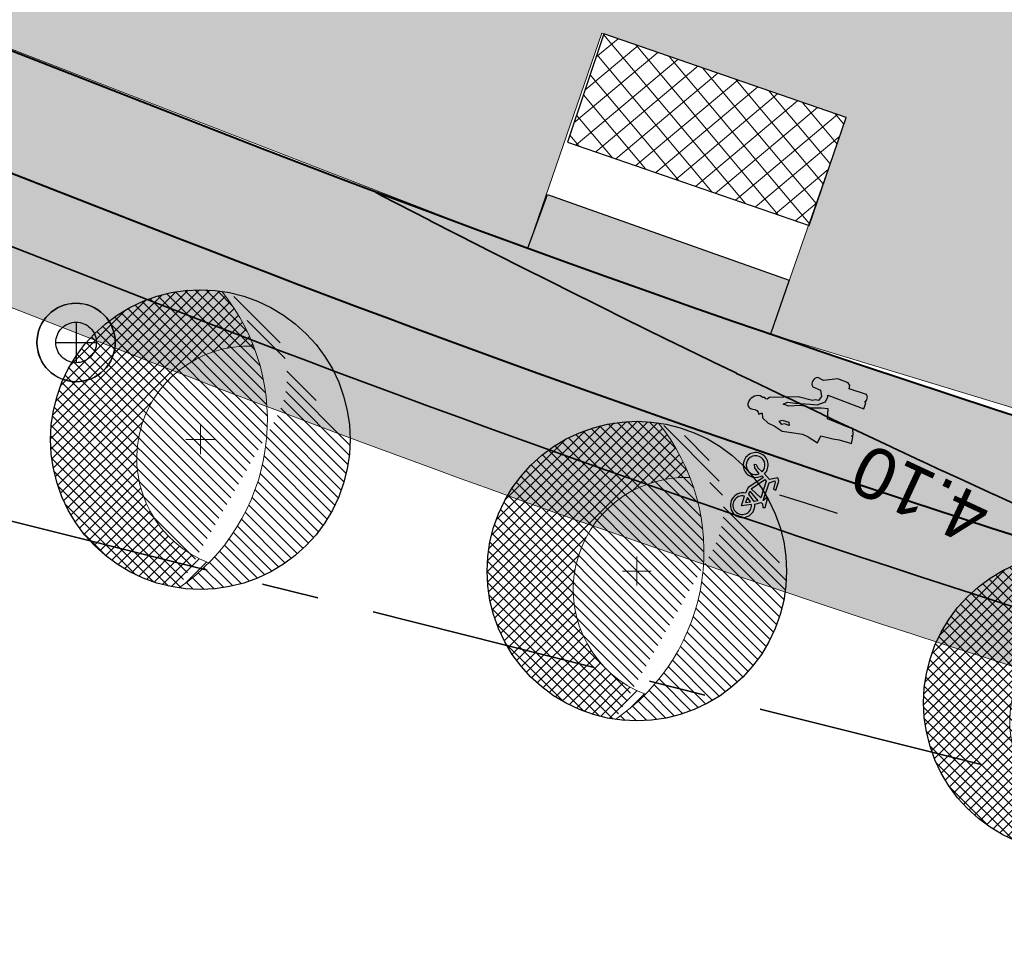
# Model space of a CAD drawing. Header units: metres. Extents: x 538891 to 1080079, y 6588829 to 13178720.
# Tile 199 of 256: x 539541 to 539558, y 6589377 to 6589394. Entities that reach past the tile are written whole.
import ezdxf

# ---------------------------------------------------------------- set-up
doc = ezdxf.new("R2010")
doc.units = ezdxf.units.M
doc.header["$LTSCALE"] = 0.4
doc.linetypes.add('KATASTRIPIIR', pattern=[17.5, 10, -2.5, 2.500000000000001, -2.500000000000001])
doc.layers.add('GEO', color=7, linetype='Continuous')
doc.layers.add('KOLDE PST', color=7, linetype='Continuous')
doc.styles.add('Swis721 Lt BT', font='swissl.ttf')

# ---------------------------------------------------------------- blocks, each defined once
blk = doc.blocks.new('#9_019061_PP_TL (2D)')
at = {"linetype": 'Continuous', "lineweight": 0, "true_color": 0xffdf7f}
h = blk.add_hatch(color=41, dxfattribs=at)
edge = h.paths.add_edge_path()
edge.add_arc((539039.4154101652, 6589463.244350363), 48.29997429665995, 66.57314219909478, 76.14185816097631, ccw=False)
edge.add_line((539058.6184198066, 6589507.562878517), (539066.0345749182, 6589504.349493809))
edge.add_arc((539086.589352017, 6589551.787756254), 51.69997684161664, 246.5731409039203, 263.6668443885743)
edge.add_line((539080.8863548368, 6589500.403289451), (539120.7231832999, 6589495.981924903))
edge.add_arc((539112.6374951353, 6589423.129258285), 73.29999581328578, 66.82796386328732, 83.66684102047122, ccw=False)
edge.add_line((539141.4805500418, 6589490.515960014), (539168.781217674, 6589478.830647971))
edge.add_arc((539204.8645496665, 6589563.132979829), 91.70000002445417, 246.827964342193, 267.830195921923)
edge.add_line((539201.3926800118, 6589471.498727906), (539210.4155722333, 6589471.156865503))
edge.add_arc((539208.5868775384, 6589422.891496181), 48.29999999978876, 71.30953512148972, 87.83019592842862, ccw=False)
edge.add_line((539224.0648710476, 6589468.644329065), (539232.0216122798, 6589465.952596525))
edge.add_arc((539222.407951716, 6589437.534687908), 29.99999999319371, 32.623453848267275, 71.30953511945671, ccw=False)
edge.add_line((539247.6749051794, 6589453.708155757), (539249.0157836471, 6589451.613372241))
edge.add_line((539249.0157836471, 6589451.613372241), (539252.5125743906, 6589453.823353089))
edge.add_line((539252.5125743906, 6589453.823353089), (539252.222101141, 6589454.28296077))
edge.add_arc((539255.6034059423, 6589456.419959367), 3.999998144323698, 78.34070675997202, 212.2930555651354, ccw=False)
edge.add_line((539256.4117717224, 6589460.337424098), (539306.7314928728, 6589449.954046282))
edge.add_arc((539266.3134001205, 6589254.080679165), 199.9999954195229, 69.38189835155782, 78.34076937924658, ccw=False)
edge.add_arc((539390.1600926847, 6589583.253643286), 151.6999385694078, 249.3818962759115, 260.1262747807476)
edge.add_line((539364.146992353, 6589433.800674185), (539400.3056453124, 6589427.507063))
edge.add_arc((539374.8755807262, 6589281.403813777), 148.2998571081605, 76.54589760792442, 80.12627433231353, ccw=False)
edge.add_line((539409.3799683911, 6589425.633820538), (539415.6764660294, 6589424.127498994))
edge.add_line((539415.6764660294, 6589424.127498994), (539461.9164176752, 6589412.655971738))
edge.add_line((539461.9164176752, 6589412.655971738), (539501.0212698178, 6589403.156877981))
edge.add_arc((539453.8114742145, 6589208.80864604), 200.0000001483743, 68.66850267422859, 76.34653551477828, ccw=False)
edge.add_line((539526.5641454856, 6589395.106925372), (539542.9704975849, 6589388.699963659))
edge.add_arc((539635.0753794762, 6589624.553585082), 253.2000000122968, 248.6685026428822, 261.8880643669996)
edge.add_arc((539543.2849724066, 6588980.562303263), 397.2999999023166, 71.92422893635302, 81.88806437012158, ccw=False)
edge.add_arc((539703.1845637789, 6589464.417768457), 112.3042545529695, 250.96499781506, 252.4606867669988)
edge.add_arc((539871.3742939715, 6589937.521631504), 614.357186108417, 250.8007736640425, 252.2964588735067)
edge.add_line((539684.5532260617, 6589352.258749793), (539685.5730097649, 6589355.293153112))
edge.add_arc((539758.7057676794, 6589594.356928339), 249.9997778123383, 250.6606811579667, 252.9904383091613, ccw=False)
edge.add_arc((539543.2849724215, 6588980.562303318), 400.4999998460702, 70.66068219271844, 78.54997938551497)
edge.add_arc((539623.1864813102, 6589375.051845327), 2.00000000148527, 166.3465355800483, 258.5499793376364, ccw=False)
edge.add_line((539621.2429989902, 6589375.523943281), (539622.1456133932, 6589379.239729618))
edge.add_line((539622.1456133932, 6589379.239729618), (539618.2586487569, 6589380.18392553))
edge.add_line((539618.2586487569, 6589380.18392553), (539617.2645513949, 6589376.091531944))
edge.add_arc((539615.3210694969, 6589376.563629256), 1.999999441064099, 259.6901167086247, 346.3465505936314, ccw=False)
edge.add_arc((539543.2849725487, 6588980.562304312), 400.499998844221, 79.69013183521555, 81.88806437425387)
edge.add_arc((539635.0753794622, 6589624.553585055), 249.9999999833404, 248.668502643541, 261.88806437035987, ccw=False)
edge.add_line((539544.134540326, 6589391.680736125), (539527.7281882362, 6589398.087697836))
edge.add_arc((539453.8114743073, 6589208.808646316), 203.1999998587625, 68.66850266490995, 76.34653552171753)
edge.add_line((539501.7766265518, 6589406.266449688), (539462.6793608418, 6589415.763700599))
edge.add_line((539462.6793608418, 6589415.763700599), (539428.9086092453, 6589424.141782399))
edge.add_arc((539429.3901842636, 6589426.08293785), 1.999999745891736, 166.0669591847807, 256.06697375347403, ccw=False)
edge.add_line((539427.4490289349, 6589426.564513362), (539427.4851470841, 6589426.710100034))
edge.add_line((539427.4851470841, 6589426.710100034), (539423.6028358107, 6589427.673250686))
edge.add_line((539423.6028358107, 6589427.673250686), (539423.5765020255, 6589427.567103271))
edge.add_arc((539421.635346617, 6589428.048678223), 1.999999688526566, 256.5458904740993, 346.0669753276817, ccw=False)
edge.add_line((539421.170013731, 6589426.103565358), (539410.1245006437, 6589428.746001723))
edge.add_arc((539374.8755813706, 6589281.403816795), 151.4998540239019, 76.54589761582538, 80.12627434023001)
edge.add_line((539400.8543728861, 6589430.659664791), (539364.6957199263, 6589436.953275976))
edge.add_arc((539390.160108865, 6589583.253702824), 148.4999999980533, 248.6969164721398, 260.12627261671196, ccw=False)
edge.add_line((539336.2098552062, 6589444.900458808), (539332.5649809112, 6589446.321761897))
edge.add_arc((539259.5728721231, 6589259.245281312), 200.8119954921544, 68.68563534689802, 74.77494262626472)
edge.add_arc((539312.8319477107, 6589454.93936929), 1.999999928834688, 166.0669644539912, 254.8231364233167, ccw=False)
edge.add_line((539310.8907921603, 6589455.420944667), (539310.9409658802, 6589455.623187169))
edge.add_line((539310.9409658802, 6589455.623187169), (539305.9872836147, 6589456.852130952))
edge.add_line((539305.9872836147, 6589456.852130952), (539305.9427732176, 6589456.672716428))
edge.add_arc((539304.0016178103, 6589457.154291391), 1.999999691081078, 258.3407607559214, 346.0669749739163, ccw=False)
edge.add_line((539303.5974366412, 6589455.195558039), (539232.7135843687, 6589469.822304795))
edge.add_arc((539252.9225889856, 6589567.758824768), 99.99982906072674, 252.9836061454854, 258.3407738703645, ccw=False)
edge.add_arc((539208.5868928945, 6589422.891557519), 51.49993684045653, 72.9836072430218, 78.65987112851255)
edge.add_arc((539219.1067407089, 6589475.347024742), 1.999999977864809, 165.7554892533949, 258.6598684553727, ccw=False)
edge.add_line((539217.1682317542, 6589475.839145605), (539217.8961277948, 6589478.706394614))
edge.add_line((539217.8961277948, 6589478.706394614), (539213.0431669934, 6589479.910350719))
edge.add_line((539213.0431669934, 6589479.910350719), (539212.0202843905, 6589475.881122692))
edge.add_arc((539210.0817755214, 6589476.373243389), 1.9999998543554, 267.8301925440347, 345.7554932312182, ccw=False)
edge.add_line((539210.0060530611, 6589474.374677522), (539201.5138357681, 6589474.696433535))
edge.add_arc((539204.8645496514, 6589563.132979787), 88.499999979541, 246.8279643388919, 267.83019593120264, ccw=False)
edge.add_line((539170.0403961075, 6589481.772495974), (539142.7397284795, 6589493.457808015))
edge.add_arc((539112.6374951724, 6589423.129258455), 76.49999564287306, 66.82796385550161, 83.66684101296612)
edge.add_line((539121.0761738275, 6589499.162396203), (539081.2393453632, 6589503.58376075))
edge.add_arc((539086.5893523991, 6589551.787757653), 48.49997827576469, 246.573140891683, 263.6668443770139, ccw=False)
edge.add_line((539067.30682455, 6589507.285712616), (539059.8906694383, 6589510.499097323))
edge.add_arc((539039.4154784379, 6589463.244549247), 51.49976466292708, 66.5731240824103, 76.14187874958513)
edge.add_line((539051.7506227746, 6589513.245248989), (539050.9841624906, 6589510.138395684))
at = {"color": 41, "linetype": 'Continuous', "lineweight": 9, "true_color": 0xffdf7f, "flags": 128}
blk.add_lwpolyline([(539526.5641454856, 6589395.106925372), (539542.9704975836, 6589388.69996366, 0.05774527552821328), (539599.3469689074, 6589373.887032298, -0.04350284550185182), (539666.5570124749, 6589358.254365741, 0.006526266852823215), (539669.340540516, 6589357.334493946, 0.006526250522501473), (539684.5532260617, 6589352.258749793), (539685.5730097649, 6589355.293153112, -0.01016583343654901), (539675.9153432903, 6589358.463658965, 0.03443715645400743), (539622.7894551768, 6589373.091648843, -0.4255228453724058), (539621.2429989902, 6589375.523943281), (539622.1456133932, 6589379.239729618), (539618.2586487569, 6589380.18392553), (539617.2645513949, 6589376.091531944, -0.3972228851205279), (539614.9631257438, 6589374.595921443, 0.009590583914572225), (539599.798512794, 6589377.05501401, -0.05774527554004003), (539544.134540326, 6589391.680736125), (539527.7281882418, 6589398.087697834, 0.03351427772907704)], format="xyb", dxfattribs=at)
at = {"color": 5, "linetype": 'Continuous', "lineweight": 35, "true_color": 0x0000ff, "flags": 128}
blk.add_lwpolyline([(539592.4307758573, 6589374.97057727, -0.01021328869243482), (539582.2733125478, 6589376.92042548), (539581.8040998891, 6589374.719893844, -0.004404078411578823), (539577.4114729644, 6589375.697047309), (539577.9193758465, 6589377.888972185, -0.03616771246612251), (539542.970497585, 6589388.699963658), (539526.5641454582, 6589395.106925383, 0.003689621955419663)], format="xyb", dxfattribs=at)
at = {"color": 5, "linetype": 'Continuous', "lineweight": 40, "true_color": 0x0000ff, "flags": 128}
blk.add_lwpolyline([(539427.4851470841, 6589426.710100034), (539427.4490289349, 6589426.564513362, 0.4142136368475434), (539428.9086092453, 6589424.141782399), (539462.6793608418, 6589415.763700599), (539501.776626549, 6589406.266449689, -0.03351427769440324), (539527.7281882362, 6589398.087697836), (539544.1345403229, 6589391.680736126, 0.05132873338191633), (539593.4772728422, 6589378.03868182)], format="xyb", dxfattribs=at)
at = {"color": 5, "linetype": 'Continuous', "lineweight": 35, "true_color": 0x0000ff, "flags": 128}
blk.add_lwpolyline([(539546.8774350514, 6589390.61350659), (539546.9652093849, 6589390.567818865), (539546.9652381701, 6589390.567803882), (539546.9690227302, 6589390.565841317), (539546.9723620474, 6589390.564109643), (539547.8067249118, 6589390.133992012), (539547.8070037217, 6589390.133848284), (539547.8177224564, 6589390.128322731), (539547.8177262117, 6589390.128320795), (539547.822879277, 6589390.125674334), (539547.8564273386, 6589390.108445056), (539548.6718442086, 6589389.692162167), (539548.6723124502, 6589389.691923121), (539548.6755712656, 6589389.690265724), (539548.675573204, 6589389.690264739), (539548.7024466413, 6589389.676597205), (539548.7427182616, 6589389.656115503), (539548.7460873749, 6589389.654418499), (539548.7460895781, 6589389.654417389), (539548.8185765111, 6589389.617906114), (539549.630285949, 6589389.207604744), (539549.6312222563, 6589389.20713146), (539549.6337400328, 6589389.205875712), (539549.7413740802, 6589389.152192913), (539550.5206628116, 6589388.762135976), (539550.521926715, 6589388.761503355), (539550.5245852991, 6589388.760190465), (539550.6665049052, 6589388.690106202), (539551.4134296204, 6589388.319930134), (539551.4148189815, 6589388.319241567), (539551.418499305, 6589388.317442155), (539551.418506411, 6589388.317438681), (539551.5792408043, 6589388.238851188), (539551.593954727, 6589388.231657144), (539551.9626882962, 6589388.050723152), (539551.963312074, 6589388.05041707), (539552.3092448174, 6589387.880671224), (539552.3098863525, 6589387.880356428), (539552.9749085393, 6589387.557244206), (539552.9763272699, 6589387.556554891), (539552.9786051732, 6589387.555452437), (539552.9786102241, 6589387.555449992), (539553.2071160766, 6589387.444858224), (539553.2094482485, 6589387.443740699), (539553.2094554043, 6589387.44373727), (539553.4557540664, 6589387.325716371), (539554.1039734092, 6589387.013970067), (539554.1064953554, 6589387.012757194), (539554.7095935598, 6589386.725597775), (539554.7122294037, 6589386.724342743), (539554.7146216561, 6589386.72320818), (539554.7146324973, 6589386.723203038), (539555.0080113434, 6589386.584063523), (539555.0104558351, 6589386.582915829), (539555.0104670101, 6589386.582910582), (539555.326656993, 6589386.434458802), (539555.9092045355, 6589386.159940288), (539555.911651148, 6589386.158787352), (539555.933691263, 6589386.148505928), (539555.933787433, 6589386.148461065), (539556.4537543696, 6589385.905903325), (539556.4561648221, 6589385.904778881), (539556.458378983, 6589385.903750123), (539556.4583895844, 6589385.903745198), (539556.6026930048, 6589385.836698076), (539556.8174018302, 6589385.736938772), (539556.819641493, 6589385.735908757), (539556.8196535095, 6589385.73590323), (539557.2065475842, 6589385.557971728), (539557.7215679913, 6589385.320227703), (539557.725250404, 6589385.318527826), (539557.7268569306, 6589385.317796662), (539558.1498268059, 6589385.125294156)], dxfattribs=at)
at = {"color": 5, "linetype": 'Continuous', "lineweight": 30, "true_color": 0x0000ff, "flags": 128}
blk.add_lwpolyline([(539549.5450739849, 6589389.639628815), (539549.887195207, 6589390.57928464), (539554.1293853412, 6589389.078010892), (539553.8043010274, 6589388.132325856)], dxfattribs=at)
at = {"color": 41, "linetype": 'Continuous', "lineweight": 9, "true_color": 0xffdf7f}
blk.add_solid([(539549.5450739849, 6589389.639628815), (539549.887195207, 6589390.57928464), (539553.8043010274, 6589388.132325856), (539554.1293853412, 6589389.078010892)], dxfattribs=at)
at = {"color": 5, "true_color": 0x0000ff, "insert": (539556.6242486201, 6589385.732955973), "char_height": 0.9000000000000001, "attachment_point": 8, "rotation": 155.0791935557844, "line_spacing_factor": 1.004016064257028, "style": 'Swis721 Lt BT'}
blk.add_mtext('4.10', dxfattribs=at)
blk = doc.blocks.new('KOLDE PST TL')
at = {"color": 7}
blk.add_blockref('#9_019061_PP_TL (2D)', (0, 0), dxfattribs=at)
blk = doc.blocks.new('#13_Kolde pst HP -xref$0$puu 26')
at = {"linetype": 'Continuous', "lineweight": 5, "true_color": 0x5ec967}
h = blk.add_hatch(dxfattribs=at)
h.set_pattern_fill('#13_ANSI31', color=93, style=0, pattern_type=2)
h.set_pattern_definition([(135, (-218818.7906777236, -2639434.544310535), (-0.0942926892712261, -0.09429268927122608), [])])
edge = h.paths.add_edge_path()
edge.add_arc((547044.5836899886, 6598586.706567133), 3.570267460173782, -55.61859943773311, 39.17386661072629, ccw=False)
edge.add_line((547046.5998168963, 6598583.760036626), (547048.2952174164, 6598586.710216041))
edge.add_arc((547046.9766945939, 6598587.467941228), 1.520739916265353, 330.1149936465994, 450.0000107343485)
edge.add_arc((547046.976694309, 6598586.360776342), 2.627904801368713, 90, 180.0000000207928)
edge.add_arc((547046.976694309, 6598586.360776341), 2.627904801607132, 179.9999999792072, 270)
edge.add_arc((547046.976694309, 6598586.360776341), 2.627904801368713, 270, 360.0000000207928)
edge.add_line((547049.6045991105, 6598586.360776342), (547047.3514780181, 6598588.961818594))
at = {"linetype": 'Continuous', "lineweight": 5, "true_color": 0x00cc66}
h = blk.add_hatch(dxfattribs=at)
h.set_pattern_fill('#13_ANSI31_1', color=112, style=0, pattern_type=2)
h.set_pattern_definition([(45, (-218818.7906777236, -2639434.544310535), (-0.09429268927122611, 0.09429268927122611), [])])
edge = h.paths.add_edge_path()
edge.add_arc((547044.5836938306, 6598586.706569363), 3.570263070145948, 21.24914770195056, 39.17387791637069)
edge.add_arc((547046.9766943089, 6598586.360776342), 2.627904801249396, 81.8006951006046, 180.0000000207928)
edge.add_arc((547046.9766942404, 6598586.360776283), 2.627904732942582, 179.9999987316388, 261.754573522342)
edge.add_arc((547044.5836899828, 6598586.70656713), 3.570267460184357, 304.3814007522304, 315.4138937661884)
edge.add_arc((547047.8255859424, 6598586.037062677), 1.965322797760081, 168.331521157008, 249.1605476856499, ccw=False)
edge.add_arc((547047.8255861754, 6598586.037062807), 1.965323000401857, 87.50250971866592, 168.331526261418, ccw=False)
at = {"color": 114, "linetype": 'Continuous', "lineweight": 5, "true_color": 0x00994c}
for p, q in [((547046.976694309, 6598586.106909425), (547046.976694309, 6598586.614643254)), ((547046.7228273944, 6598586.360776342), (547047.2305612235, 6598586.360776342))]:
    blk.add_line(p, q, dxfattribs=at)
at = {"color": 13, "linetype": 'Continuous', "lineweight": 30, "true_color": 0xd8524f, "flags": 128}
blk.add_lwpolyline([(547049.6045991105, 6598586.360776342), (547049.5919450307, 6598586.103196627), (547049.5541046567, 6598585.848097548), (547049.4914424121, 6598585.597935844), (547049.4045617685, 6598585.355120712), (547049.2942994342, 6598585.121990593), (547049.1617172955, 6598584.900790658), (547049.0080921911, 6598584.693651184), (547048.8349036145, 6598584.502567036), (547048.6438194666, 6598584.329378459), (547048.436679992, 6598584.175753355), (547048.2154800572, 6598584.043171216), (547047.9823499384, 6598583.932908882), (547047.7395348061, 6598583.846028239), (547047.489373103, 6598583.783365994), (547047.2342740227, 6598583.74552562), (547046.976694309, 6598583.73287154), (547046.7191145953, 6598583.74552562), (547046.4640155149, 6598583.783365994), (547046.2138538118, 6598583.846028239), (547045.9710386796, 6598583.932908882), (547045.7379085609, 6598584.043171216), (547045.5167086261, 6598584.175753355), (547045.3095691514, 6598584.329378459), (547045.1184850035, 6598584.502567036), (547044.9452964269, 6598584.693651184), (547044.7916713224, 6598584.900790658), (547044.6590891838, 6598585.121990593), (547044.5488268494, 6598585.355120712), (547044.4619462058, 6598585.597935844), (547044.3992839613, 6598585.848097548), (547044.3614435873, 6598586.103196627), (547044.3487895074, 6598586.360776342), (547044.3614435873, 6598586.618356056), (547044.3992839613, 6598586.873455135), (547044.4619462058, 6598587.123616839), (547044.5488268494, 6598587.36643197), (547044.6590891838, 6598587.59956209), (547044.7916713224, 6598587.820762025), (547044.9452964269, 6598588.027901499), (547045.1184850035, 6598588.218985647), (547045.3095691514, 6598588.392174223), (547045.5167086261, 6598588.545799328), (547045.7379085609, 6598588.678381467), (547045.9710386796, 6598588.788643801), (547046.2138538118, 6598588.875524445), (547046.4640155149, 6598588.938186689), (547046.7191145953, 6598588.976027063), (547046.976694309, 6598588.988681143), (547047.2342740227, 6598588.976027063), (547047.489373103, 6598588.938186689), (547047.7395348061, 6598588.875524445), (547047.9823499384, 6598588.788643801), (547048.2154800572, 6598588.678381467), (547048.436679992, 6598588.545799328), (547048.6438194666, 6598588.392174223), (547048.8349036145, 6598588.218985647), (547049.0080921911, 6598588.027901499), (547049.1617172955, 6598587.820762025), (547049.2942994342, 6598587.59956209), (547049.4045617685, 6598587.36643197), (547049.4914424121, 6598587.123616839), (547049.5541046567, 6598586.873455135), (547049.5919450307, 6598586.618356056)], close=True, dxfattribs=at)
at = {"color": 112, "linetype": 'Continuous', "lineweight": 5, "true_color": 0x00cc66, "flags": 128}
for points in [[(547046.5998168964, 6598583.760036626, 0.2098046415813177), (547048.1172568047, 6598586.195964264, 0.2098046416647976), (547047.3514780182, 6598588.961818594)], [(547047.9112263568, 6598588.000519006, 0.3680721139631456), (547045.9008780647, 6598586.434546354, 0.3680721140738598), (547047.1264212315, 6598584.20030945)]]:
    blk.add_lwpolyline(points, format="xyb", dxfattribs=at)
blk = doc.blocks.new('#13_KOLDE TAIM (2D)')
at = {"linetype": 'Continuous', "lineweight": 0, "true_color": 0xc4f877}
h = blk.add_hatch(color=71, dxfattribs=at)
edge = h.paths.add_edge_path()
edge.add_line((539347.6875510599, 6589435.014970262), (539348.1109643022, 6589436.457383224))
edge.add_arc((539390.1600689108, 6589583.253529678), 152.6998225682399, 254.015874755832, 260.1262762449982)
edge.add_line((539363.9755149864, 6589432.815486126), (539400.1341679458, 6589426.521874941))
edge.add_arc((539374.8759235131, 6589281.405779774), 147.2978614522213, 79.83798693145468, 80.12627457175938, ccw=False)
edge.add_line((539400.864006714, 6589426.392949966), (539400.409656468, 6589423.95361208))
edge.add_line((539400.409656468, 6589423.95361208), (539406.7506065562, 6589422.670995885))
edge.add_line((539406.7506065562, 6589422.670995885), (539408.0204990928, 6589423.012564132))
edge.add_line((539408.0204990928, 6589423.012564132), (539429.4243824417, 6589419.171349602))
edge.add_line((539429.4243824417, 6589419.171349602), (539460.9972417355, 6589411.338536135))
edge.add_line((539460.9972417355, 6589411.338536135), (539460.5244773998, 6589409.392310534))
edge.add_line((539460.5244773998, 6589409.392310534), (539466.8407949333, 6589407.857992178))
edge.add_line((539466.8407949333, 6589407.857992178), (539467.4289910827, 6589410.27941511))
edge.add_line((539467.4289910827, 6589410.27941511), (539518.1893558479, 6589396.924297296))
edge.add_line((539518.1893558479, 6589396.924297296), (539517.4249623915, 6589394.726838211))
edge.add_arc((539453.8116773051, 6589208.809208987), 196.4994017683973, 69.2225122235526, 71.11118533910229, ccw=False)
edge.add_line((539523.5178024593, 6589392.52929774), (539524.3927558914, 6589394.871223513))
edge.add_arc((539453.8114744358, 6589208.808646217), 198.9999999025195, 68.66850272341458, 69.22617826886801, ccw=False)
edge.add_line((539526.2003821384, 6589394.175433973), (539542.6067342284, 6589387.768472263))
edge.add_arc((539635.0753794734, 6589624.553585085), 254.2000000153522, 248.6685026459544, 256.7285232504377)
edge.add_line((539576.7198964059, 6589377.142434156), (539576.2119896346, 6589374.950492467))
edge.add_arc((539635.0752097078, 6589624.552822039), 256.4492183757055, 256.730498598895, 258.1866758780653)
edge.add_line((539582.5739815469, 6589373.53524766), (539583.0431978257, 6589375.735796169))
edge.add_arc((539629.2209655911, 6589594.193349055), 223.2847703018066, 258.0644606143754, 260.1065929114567)
edge.add_line((539590.857126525, 6589374.229023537), (539590.3421857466, 6589372.719327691))
edge.add_line((539590.3421857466, 6589372.719327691), (539591.3827598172, 6589372.364399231))
edge.add_line((539591.3827598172, 6589372.364399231), (539592.2810329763, 6589374.996209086))
edge.add_arc((539635.0752467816, 6589624.55289514), 253.1992975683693, 257.9632509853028, 260.26950692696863, ccw=False)
edge.add_line((539582.2733125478, 6589376.920425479), (539581.8040998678, 6589374.719893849))
edge.add_line((539581.8040998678, 6589374.719893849), (539581.804099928, 6589374.719893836))
edge.add_arc((539635.0753794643, 6589624.553585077), 255.4500000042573, 256.9539202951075, 257.9632541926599, ccw=False)
edge.add_line((539577.4114729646, 6589375.697047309), (539577.9193758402, 6589377.888972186))
edge.add_arc((539635.0753794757, 6589624.553585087), 253.2000000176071, 248.6685026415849, 256.9539202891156, ccw=False)
edge.add_line((539542.970497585, 6589388.699963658), (539526.5641454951, 6589395.106925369))
edge.add_arc((539453.811474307, 6589208.808646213), 199.9999999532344, 68.66850268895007, 69.51409791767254)
edge.add_line((539523.8068538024, 6589396.160312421), (539522.9319115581, 6589393.818416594))
edge.add_arc((539453.8115865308, 6589208.808957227), 197.4996693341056, 69.51409684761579, 70.81960073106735)
edge.add_line((539518.698830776, 6589395.345186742), (539519.5201897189, 6589397.706408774))
edge.add_arc((539453.811474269, 6589208.808646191), 199.9999999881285, 70.81959961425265, 76.34653551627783)
edge.add_line((539501.0212698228, 6589403.156877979), (539466.6952251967, 6589411.495135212))
edge.add_line((539466.6952251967, 6589411.495135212), (539466.105102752, 6589409.065782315))
edge.add_line((539466.105102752, 6589409.065782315), (539461.7322675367, 6589410.128002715))
edge.add_line((539461.7322675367, 6589410.128002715), (539462.3219087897, 6589412.555374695))
edge.add_line((539462.3219087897, 6589412.555374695), (539415.6764660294, 6589424.127498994))
edge.add_line((539415.6764660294, 6589424.127498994), (539409.3799683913, 6589425.633820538))
edge.add_arc((539374.8755560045, 6589281.403692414), 148.2999808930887, 76.54589922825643, 77.68055436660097)
edge.add_line((539406.5171326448, 6589426.288801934), (539405.9837277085, 6589423.846368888))
edge.add_line((539405.9837277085, 6589423.846368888), (539401.5730549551, 6589424.738538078))
edge.add_line((539401.5730549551, 6589424.738538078), (539402.0308310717, 6589427.196268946))
edge.add_arc((539374.8759002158, 6589281.405607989), 148.2980346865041, 79.44900826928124, 80.12627707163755)
edge.add_line((539400.3056453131, 6589427.507063), (539364.146992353, 6589433.800674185))
edge.add_arc((539390.1600278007, 6589583.253354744), 151.699643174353, 253.6406499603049, 260.126280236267, ccw=False)
edge.add_line((539347.4321885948, 6589437.695416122), (539346.7280369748, 6589435.29663091))
edge.add_line((539346.7280369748, 6589435.29663091), (539347.6875510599, 6589435.014970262))
blk.add_hatch(color=71, dxfattribs=at).paths.add_polyline_path([(539427.4884952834, 6589426.70926939), (539427.411755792, 6589426.375887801), (539427.516161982, 6589425.384339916), (539427.8542681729, 6589424.801938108), (539428.5855092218, 6589424.251955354), (539429.388215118, 6589424.022798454), (539482.99770497, 6589410.828101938), (539504.3993961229, 6589405.61083662), (539506.8318130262, 6589404.969507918), (539512.7698868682, 6589403.267242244), (539523.1654588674, 6589399.806721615), (539532.1775610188, 6589396.350141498), (539548.5903484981, 6589389.989437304), (539549.5450739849, 6589389.639628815), (539550.8435388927, 6589393.409618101), (539555.1313626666, 6589391.93041032), (539553.8043010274, 6589388.132325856), (539571.0716443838, 6589382.885378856), (539579.9422106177, 6589380.708688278), (539591.8180631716, 6589378.324414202), (539593.2275479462, 6589378.080951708), (539594.8669491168, 6589382.918148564), (539594.8756667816, 6589384.208718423), (539594.5271619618, 6589385.043753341), (539593.7329031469, 6589385.863384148), (539592.8472867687, 6589386.253778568), (539592.8708916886, 6589386.350952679), (539591.8673503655, 6589386.594726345), (539532.5689639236, 6589400.999100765), (539476.5757529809, 6589414.60060367), (539435.8064718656, 6589424.645688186)])
at = {"linetype": 'Continuous', "lineweight": 5, "true_color": 0xcc9900}
h = blk.add_hatch(dxfattribs=at)
h.set_pattern_fill('#13_ANSI37-4', color=42, style=0, pattern_type=2)
h.set_pattern_definition([(39.97446043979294, (539552.6872421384, 6589391.718847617), (-0.2039766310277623, 0.2433100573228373), []), (129.9744604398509, (539552.6872421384, 6589391.718847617), (-0.2433100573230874, -0.2039766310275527), [])])
h.paths.add_polyline_path([(539554.479125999, 6589390.03975241), (539555.1313626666, 6589391.93041032), (539550.8773823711, 6589393.397942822), (539550.2431216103, 6589391.501083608)])
at = {"color": 71, "linetype": 'Continuous', "lineweight": 5, "true_color": 0xc4f877, "flags": 128}
blk.add_lwpolyline([(539526.2003821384, 6589394.175433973), (539542.6067342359, 6589387.76847226, 0.03518298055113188), (539576.7198964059, 6589377.142434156), (539576.2119896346, 6589374.950492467, 0.006353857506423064), (539582.5739815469, 6589373.53524766), (539583.0431978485, 6589375.735796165, 0.008910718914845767), (539590.857126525, 6589374.229023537), (539590.3421857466, 6589372.719327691), (539591.3827598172, 6589372.364399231), (539592.2810329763, 6589374.996209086, -0.01006327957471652), (539582.2733125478, 6589376.920425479), (539581.8040998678, 6589374.719893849), (539581.804099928, 6589374.719893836, -0.004404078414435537), (539577.4114729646, 6589375.697047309), (539577.9193758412, 6589377.888972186, -0.03616771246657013), (539542.970497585, 6589388.699963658), (539526.5641454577, 6589395.106925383, 0.003689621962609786)], format="xyb", dxfattribs=at)
blk.add_lwpolyline([(539532.1775610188, 6589396.350141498), (539548.5903484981, 6589389.989437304), (539549.5450739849, 6589389.639628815), (539550.8435388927, 6589393.409618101), (539555.1313626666, 6589391.93041032), (539553.8043010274, 6589388.132325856), (539571.0716443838, 6589382.885378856), (539579.9422106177, 6589380.708688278), (539591.8180631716, 6589378.324414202), (539593.2275479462, 6589378.080951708), (539594.8669491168, 6589382.918148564), (539594.8756667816, 6589384.208718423), (539594.5271619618, 6589385.043753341), (539593.7329031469, 6589385.863384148), (539592.8472867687, 6589386.253778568), (539592.8708916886, 6589386.350952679), (539591.8673503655, 6589386.594726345), (539532.5689639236, 6589400.999100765)], dxfattribs=at)
at = {"color": 42, "linetype": 'Continuous', "lineweight": 25, "true_color": 0xcc9900, "flags": 128}
blk.add_lwpolyline([(539554.479125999, 6589390.03975241), (539555.1313626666, 6589391.93041032), (539550.8773823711, 6589393.397942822), (539550.2431216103, 6589391.501083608)], close=True, dxfattribs=at)
at = {"color": 92, "true_color": 0x00cc00}
for p in [(-7503.179353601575, -9200.079063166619), (-7495.519032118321, -9202.385461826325), (-7487.858710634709, -9204.691860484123)]:
    blk.add_blockref('#13_Kolde pst HP -xref$0$puu 26', p, dxfattribs=at)
blk = doc.blocks.new('Kolde pst Taim')
at = {"color": 13, "true_color": 0xff4646}
blk.add_blockref('#13_KOLDE TAIM (2D)', (0, 0), dxfattribs=at)
blk = doc.blocks.new('#15_Kolde pst ELV-3 (2D)')
at = {"color": 1, "linetype": 'Continuous', "lineweight": 25, "true_color": 0xff0000}
for p, q in [((539541.6173584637, 6589388.341767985), (539541.6173584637, 6589387.629927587)), ((539541.2614382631, 6589387.985847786), (539541.973278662, 6589387.985847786))]:
    blk.add_line(p, q, dxfattribs=at)
at = {"color": 1, "linetype": 'Continuous', "lineweight": 25, "true_color": 0xff0000, "flags": 128}
for points in [[(539542.3050858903, 6589387.985847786), (539542.3017742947, 6589387.91843871), (539542.2918714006, 6589387.85167882), (539542.2754725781, 6589387.786211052), (539542.252735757, 6589387.722665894), (539542.2238799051, 6589387.661655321), (539542.1891829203, 6589387.6037669), (539542.1489789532, 6589387.549558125), (539542.1036551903, 6589387.499551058), (539542.0536481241, 6589387.454227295), (539541.9994393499, 6589387.414023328), (539541.9415509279, 6589387.379326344), (539541.8805403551, 6589387.350470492), (539541.816995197, 6589387.32773367), (539541.7515274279, 6589387.311334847), (539541.6847675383, 6589387.301431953), (539541.6173584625, 6589387.298120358), (539541.5499493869, 6589387.301431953), (539541.4831894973, 6589387.311334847), (539541.4177217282, 6589387.32773367), (539541.3541765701, 6589387.350470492), (539541.2931659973, 6589387.379326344), (539541.2352775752, 6589387.414023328), (539541.1810688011, 6589387.454227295), (539541.1310617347, 6589387.499551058), (539541.0857379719, 6589387.549558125), (539541.0455340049, 6589387.6037669), (539541.01083702, 6589387.661655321), (539540.9819811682, 6589387.722665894), (539540.959244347, 6589387.786211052), (539540.9428455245, 6589387.85167882), (539540.9329426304, 6589387.91843871), (539540.9296310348, 6589387.985847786), (539540.9329426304, 6589388.053256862), (539540.9428455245, 6589388.120016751), (539540.959244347, 6589388.18548452), (539540.9819811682, 6589388.249029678), (539541.01083702, 6589388.31004025), (539541.0455340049, 6589388.367928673), (539541.0857379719, 6589388.422137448), (539541.1310617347, 6589388.472144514), (539541.1810688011, 6589388.517468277), (539541.2352775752, 6589388.557672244), (539541.2931659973, 6589388.592369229), (539541.3541765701, 6589388.62122508), (539541.4177217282, 6589388.643961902), (539541.4831894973, 6589388.660360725), (539541.5499493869, 6589388.670263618), (539541.6173584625, 6589388.673575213), (539541.6847675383, 6589388.670263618), (539541.7515274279, 6589388.660360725), (539541.816995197, 6589388.643961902), (539541.8805403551, 6589388.62122508), (539541.9415509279, 6589388.592369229), (539541.9994393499, 6589388.557672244), (539542.0536481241, 6589388.517468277), (539542.1036551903, 6589388.472144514), (539542.1489789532, 6589388.422137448), (539542.1891829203, 6589388.367928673), (539542.2238799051, 6589388.31004025), (539542.252735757, 6589388.249029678), (539542.2754725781, 6589388.18548452), (539542.2918714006, 6589388.120016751), (539542.3017742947, 6589388.053256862)], [(539541.973278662, 6589387.985847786), (539541.971564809, 6589387.950961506), (539541.966439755, 6589387.9164112), (539541.9579528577, 6589387.882529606), (539541.9461858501, 6589387.849643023), (539541.9312520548, 6589387.818068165), (539541.9132952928, 6589387.788109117), (539541.8924884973, 6589387.760054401), (539541.8690320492, 6589387.734174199), (539541.8431518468, 6589387.710717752), (539541.8150971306, 6589387.689910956), (539541.7851380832, 6589387.671954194), (539541.7535632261, 6589387.657020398), (539541.7206766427, 6589387.645253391), (539541.6867950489, 6589387.636766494), (539541.6522447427, 6589387.631641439), (539541.6173584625, 6589387.629927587), (539541.5824721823, 6589387.631641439), (539541.5479218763, 6589387.636766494), (539541.5140402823, 6589387.645253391), (539541.481153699, 6589387.657020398), (539541.449578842, 6589387.671954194), (539541.4196197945, 6589387.689910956), (539541.3915650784, 6589387.710717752), (539541.365684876, 6589387.734174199), (539541.3422284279, 6589387.760054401), (539541.3214216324, 6589387.788109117), (539541.3034648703, 6589387.818068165), (539541.2885310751, 6589387.849643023), (539541.2767640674, 6589387.882529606), (539541.26827717, 6589387.9164112), (539541.2631521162, 6589387.950961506), (539541.2614382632, 6589387.985847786), (539541.2631521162, 6589388.020734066), (539541.26827717, 6589388.055284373), (539541.2767640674, 6589388.089165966), (539541.2885310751, 6589388.122052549), (539541.3034648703, 6589388.153627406), (539541.3214216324, 6589388.183586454), (539541.3422284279, 6589388.21164117), (539541.365684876, 6589388.237521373), (539541.3915650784, 6589388.26097782), (539541.4196197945, 6589388.281784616), (539541.449578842, 6589388.299741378), (539541.481153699, 6589388.314675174), (539541.5140402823, 6589388.32644218), (539541.5479218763, 6589388.334929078), (539541.5824721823, 6589388.340054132), (539541.6173584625, 6589388.341767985), (539541.6522447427, 6589388.340054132), (539541.6867950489, 6589388.334929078), (539541.7206766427, 6589388.32644218), (539541.7535632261, 6589388.314675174), (539541.7851380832, 6589388.299741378), (539541.8150971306, 6589388.281784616), (539541.8431518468, 6589388.26097782), (539541.8690320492, 6589388.237521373), (539541.8924884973, 6589388.21164117), (539541.9132952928, 6589388.183586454), (539541.9312520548, 6589388.153627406), (539541.9461858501, 6589388.122052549), (539541.9579528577, 6589388.089165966), (539541.966439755, 6589388.055284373), (539541.971564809, 6589388.020734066)], [(539541.973278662, 6589387.985847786), (539541.971564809, 6589387.950961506), (539541.966439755, 6589387.9164112), (539541.9579528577, 6589387.882529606), (539541.9461858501, 6589387.849643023), (539541.9312520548, 6589387.818068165), (539541.9132952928, 6589387.788109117), (539541.8924884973, 6589387.760054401), (539541.8690320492, 6589387.734174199), (539541.8431518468, 6589387.710717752), (539541.8150971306, 6589387.689910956), (539541.7851380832, 6589387.671954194), (539541.7535632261, 6589387.657020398), (539541.7206766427, 6589387.645253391), (539541.6867950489, 6589387.636766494), (539541.6522447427, 6589387.631641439), (539541.6173584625, 6589387.629927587), (539541.5824721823, 6589387.631641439), (539541.5479218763, 6589387.636766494), (539541.5140402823, 6589387.645253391), (539541.481153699, 6589387.657020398), (539541.449578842, 6589387.671954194), (539541.4196197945, 6589387.689910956), (539541.3915650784, 6589387.710717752), (539541.365684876, 6589387.734174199), (539541.3422284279, 6589387.760054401), (539541.3214216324, 6589387.788109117), (539541.3034648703, 6589387.818068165), (539541.2885310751, 6589387.849643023), (539541.2767640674, 6589387.882529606), (539541.26827717, 6589387.9164112), (539541.2631521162, 6589387.950961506), (539541.2614382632, 6589387.985847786), (539541.2631521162, 6589388.020734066), (539541.26827717, 6589388.055284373), (539541.2767640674, 6589388.089165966), (539541.2885310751, 6589388.122052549), (539541.3034648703, 6589388.153627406), (539541.3214216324, 6589388.183586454), (539541.3422284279, 6589388.21164117), (539541.365684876, 6589388.237521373), (539541.3915650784, 6589388.26097782), (539541.4196197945, 6589388.281784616), (539541.449578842, 6589388.299741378), (539541.481153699, 6589388.314675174), (539541.5140402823, 6589388.32644218), (539541.5479218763, 6589388.334929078), (539541.5824721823, 6589388.340054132), (539541.6173584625, 6589388.341767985), (539541.6522447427, 6589388.340054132), (539541.6867950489, 6589388.334929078), (539541.7206766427, 6589388.32644218), (539541.7535632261, 6589388.314675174), (539541.7851380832, 6589388.299741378), (539541.8150971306, 6589388.281784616), (539541.8431518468, 6589388.26097782), (539541.8690320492, 6589388.237521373), (539541.8924884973, 6589388.21164117), (539541.9132952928, 6589388.183586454), (539541.9312520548, 6589388.153627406), (539541.9461858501, 6589388.122052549), (539541.9579528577, 6589388.089165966), (539541.966439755, 6589388.055284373), (539541.971564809, 6589388.020734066)]]:
    blk.add_lwpolyline(points, close=True, dxfattribs=at)
blk.add_lwpolyline([(539542.3050858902, 6589387.985847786, 0.414213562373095), (539541.6173584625, 6589388.673575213, 0.4142135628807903), (539540.9296310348, 6589387.985847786, 0.4142135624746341), (539541.6173584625, 6589387.298120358, 0.4142135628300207), (539542.3050858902, 6589387.985847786)], format="xyb", close=True, dxfattribs=at)
blk = doc.blocks.new('Kolde pst EL')
at = {"color": 13, "true_color": 0xff4646}
blk.add_blockref('#15_Kolde pst ELV-3 (2D)', (0, 0), dxfattribs=at)
blk = doc.blocks.new('#16_019061_PP_TL_liiklusskeem$0$jalakäijad')
at = {"linetype": 'Continuous', "lineweight": 0}
h = blk.add_hatch(color=7, dxfattribs=at)
h.paths.add_polyline_path([(0.05878255, 1.95014635), (0.0393954, 1.94698422), (0.02127879, 1.93939154), (0.00543013, 1.92778635), (-0.00727799, 1.91280756), (-0.01614593, 1.89527987), (-0.02068546, 1.87616827), (-0.02064663, 1.85652498), (-0.0160316, 1.83743147), (-0.01097519, 1.81877258), (-0.00934534, 1.79950953), (-0.01119483, 1.78026633), (-0.01646375, 1.76166634), (-0.02498143, 1.74431207), (-0.03647195, 1.7287657), (-0.05056307, 1.71553084), (-0.06679834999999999, 1.70503621), (-0.06045157, 1.7008276), (-0.05449921, 1.69607749), (-0.04898735, 1.69082264), (-0.04395862, 1.68510373), (-0.03945196, 1.67896499), (-0.03550222, 1.67245395), (-0.03213999, 1.66562098), (-0.02939127, 1.65851896), (-0.10420543, 1.62273646), (-0.15764412, 1.50107595), (-0.16565992, 1.38478282), (-0.20841087, 1.21839419), (-0.16565992, 1.01443393), (-0.13359671, 0.86951479), (-0.14695638, 0.7567999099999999), (-0.18703539, 0.5707309), (-0.05343868, 0.55283965), (-0.03473514, 0.33814464), (-0.0080158, 0.22542976), (0, 0), (0.11222123, 0.01789125), (0.12023704, 0.04651725), (0.15764412, 0.02504775), (0.25650569, 0.06798675), (0.25650569, 0.11271488), (0.24581795, 0.128817), (0.26452149, 0.54568315), (0.43552528, 0.59041128), (0.406134, 0.71565003), (0.34467952, 0.88561692), (0.34467952, 0.98938618), (0.32063211, 1.08063155), (0.24848988, 1.25954406), (0.24581795, 1.36331332), (0.30727244, 1.30248307), (0.33666371, 1.16472044), (0.40346207, 0.9196103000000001), (0.42483754, 0.8534126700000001), (0.43552528, 0.79794979), (0.53705878, 0.6780784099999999), (0.63057648, 0.66913278), (0.65729583, 0.6780784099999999), (0.6492800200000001, 0.00536737), (0.7561573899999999, 0.00536737), (0.77753287, 0.03041512), (0.80158028, 0.01252387), (0.86036283, 0.01252387), (0.89776991, 0.042939), (0.8924260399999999, 0.36677064), (0.9512086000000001, 0.37392714), (0.9859437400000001, 0.41686614), (0.98861568, 0.61188078), (0.87639444, 0.8408887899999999), (0.8897541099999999, 0.9482363), (0.87556394, 0.9720055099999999), (0.85591454, 0.99150518), (0.83203748, 1.00551312), (0.80542932, 1.01315134), (0.77775781, 1.01394109), (0.75075733, 1.00783288), (0.72612021, 0.99520954), (0.70539064, 0.9768623), (0.69470291, 0.83194317), (0.59851327, 0.7782694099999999), (0.51568331, 0.80331716), (0.51033944, 0.86056917), (0.47827623, 0.9035081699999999), (0.45690076, 1.16114218), (0.27520922, 1.62631471), (0.23245828, 1.65851896), (0.23245828, 1.67998846), (0.24848988, 1.70861446), (0.23245828, 1.73902959), (0.24581795, 1.79270334), (0.23849339, 1.82541593), (0.22524723, 1.85621045), (0.20653618, 1.88402517), (0.18300533, 1.90790114), (0.15546596, 1.92701516), (0.12486756, 1.94070824), (0.09226506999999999, 1.94850828)])
h.paths.add_polyline_path([(-0.09618963, 1.26491144), (-0.07214221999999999, 1.22733981), (-0.07214221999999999, 1.13609443), (-0.02137547, 1.16472044), (-0.02137547, 1.28459182), (-0.05878255, 1.33110907)])
at = {"color": 7, "linetype": 'Continuous', "lineweight": 25, "flags": 128}
blk.add_lwpolyline([(0.2324582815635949, 1.679988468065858), (0.248489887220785, 1.708614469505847), (0.2324582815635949, 1.739029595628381), (0.2458179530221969, 1.792703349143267, 0.3900468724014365), (0.05878255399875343, 1.950146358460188, 0.5084238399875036), (-0.01603160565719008, 1.837431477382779, -0.3769202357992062), (-0.06679835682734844, 1.705036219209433, -0.17783469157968), (-0.02939127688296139, 1.658518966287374), (-0.1042054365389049, 1.622736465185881), (-0.1576441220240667, 1.501075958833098), (-0.1656599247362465, 1.384782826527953), (-0.2084108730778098, 1.218394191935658), (-0.1656599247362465, 1.014433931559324), (-0.1335967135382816, 0.869514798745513), (-0.1469563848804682, 0.7567999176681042), (-0.1870353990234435, 0.5707309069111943), (-0.05343868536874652, 0.5528396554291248), (-0.0347351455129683, 0.3381446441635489), (-0.008015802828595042, 0.2254297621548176), (0, 0), (0.1122212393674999, 0.01789125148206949), (0.120237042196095, 0.04651725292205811), (0.1576441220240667, 0.02504775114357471), (0.2565056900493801, 0.0679867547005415), (0.2565056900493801, 0.1127148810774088), (0.2458179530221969, 0.12881700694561), (0.2645214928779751, 0.545683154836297), (0.4355252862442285, 0.5904112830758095), (0.4061340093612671, 0.7156500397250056), (0.3446795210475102, 0.8856169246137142), (0.3446795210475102, 0.9893861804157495), (0.3206321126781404, 1.080631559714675), (0.248489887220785, 1.259544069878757), (0.2458179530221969, 1.363313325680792), (0.3072724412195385, 1.302483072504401), (0.3366637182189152, 1.164720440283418), (0.4034620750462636, 0.9196103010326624), (0.4248375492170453, 0.8534126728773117), (0.4355252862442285, 0.7979497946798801), (0.5370587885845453, 0.6780784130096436), (0.630576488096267, 0.6691327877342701), (0.6572958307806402, 0.6780784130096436), (0.6492800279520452, 0.005367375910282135), (0.7561573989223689, 0.005367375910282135), (0.7775328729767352, 0.03041512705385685), (0.8015802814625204, 0.01252387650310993), (0.8603628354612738, 0.01252387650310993), (0.8977699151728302, 0.04293900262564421), (0.892426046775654, 0.3667706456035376), (0.9512086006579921, 0.3739271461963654), (0.9859437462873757, 0.416866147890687), (0.9886156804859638, 0.6118807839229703), (0.8763944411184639, 0.8408887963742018), (0.8897541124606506, 0.9482363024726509, 0.5489378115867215), (0.7053906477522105, 0.9768623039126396), (0.694702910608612, 0.8319431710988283), (0.5985132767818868, 0.778269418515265), (0.5156833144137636, 0.8033171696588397), (0.510339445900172, 0.8605691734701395), (0.4782762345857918, 0.9035081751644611), (0.4569007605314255, 1.161142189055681), (0.2752092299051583, 1.626314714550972), (0.2324582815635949, 1.658518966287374), (0.2324582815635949, 1.679988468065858)], format="xyb", dxfattribs=at)
blk.add_lwpolyline([(-0.05878255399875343, 1.33110907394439), (-0.02137547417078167, 1.284591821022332), (-0.02137547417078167, 1.164720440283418), (-0.07214222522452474, 1.136094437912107), (-0.07214222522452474, 1.227339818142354), (-0.09618963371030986, 1.264911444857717), (-0.05878255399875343, 1.33110907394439)], dxfattribs=at)
blk = doc.blocks.new('#16_019061_PP_TL_liiklusskeem$0$ratas')
at = {"linetype": 'Continuous', "lineweight": 0}
h = blk.add_hatch(color=7, dxfattribs=at)
h.paths.add_polyline_path([(0.18044043, 0.8619031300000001), (0.12229318, 0.82194316), (0.20645367, 0.6580048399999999), (0.12535356, 0.5135342), (0.06156055, 0.5370768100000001), (-0.00607794, 0.54406507), (-0.07333677, 0.53406246), (-0.13601449, 0.5076938), (-0.19019582, 0.46660626), (-0.23249622, 0.41336644), (-0.26027334, 0.35130007), (-0.27179201, 0.28428423), (-0.26633271, 0.21650518), (-0.24423646, 0.15219688), (-0.20688354, 0.09537644), (-0.15660727, 0.04959326), (-0.09654825, 0.01770727), (-0.03045817, 0.00171029), (0.03753453, 0.00260158), (0.10318258, 0.02032549), (0.16238514, 0.05377485), (0.21144402, 0.10086018), (0.24729467, 0.15864022), (0.26769762, 0.22350564), (0.27137836, 0.2914045), (0.25810696, 0.35809537), (0.22871245, 0.4194123), (0.185031, 0.471525), (0.20951405, 0.5166080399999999), (0.5201427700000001, 0.26557749), (0.6593901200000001, 0.25020827), (0.67851131, 0.16826221), (0.72202145, 0.0962369), (0.7856607, 0.04118399), (0.86319846, 0.00849342), (0.94704339, 0.00136576), (1.02898668, 0.02049884), (1.10100567, 0.06401945), (1.15604934, 0.12766668), (1.18872865, 0.20520919), (1.19584414, 0.28905516), (1.17669917, 0.37099566), (1.13316811, 0.44300833), (1.06951288, 0.49804276), (0.99196564, 0.53071082), (0.90811864, 0.5378141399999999), (0.82618091, 0.5186572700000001), (0.74661099, 0.63853717), (0.76344309, 0.67849713), (0.83995262, 0.70923557), (0.82006015, 0.75534322), (0.62725612, 0.7491955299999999), (0.60583345, 0.71538325), (0.68846374, 0.6754232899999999), (0.68693355, 0.66722637), (0.2844934, 0.6754232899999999), (0.20645367, 0.77583551), (0.22787634, 0.7953031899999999), (0.38395579, 0.8024754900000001), (0.39313694, 0.8619031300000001)])
h.paths.add_polyline_path([(0.8552545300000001, 0.45205733), (0.94553578, 0.2522575), (0.72671851, 0.2450852), (0.7418430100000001, 0.18333718), (0.7752323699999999, 0.12923803), (0.82364718, 0.0880364), (0.88239027, 0.06372966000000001), (0.94576241, 0.05867602), (1.00761529, 0.0733658), (1.06194797, 0.10637379), (1.10348913, 0.15449759), (1.12820848, 0.21306824), (1.13370776, 0.27640327), (1.11945343, 0.33835795), (1.08682844, 0.39292147), (1.03899805, 0.43480012), (0.9806027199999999, 0.45993085), (0.91730794, 0.4658755)])
h.paths.add_polyline_path([(-0.04700492, 0.46889687), (-0.09403608, 0.45015135), (-0.13507643, 0.42050317), (-0.16764819, 0.38174231), (-0.18978489, 0.3362089), (-0.20015004, 0.28665198), (-0.19811787, 0.2360635), (-0.18381105, 0.18749767), (-0.15809335, 0.14388661), (-0.12251745, 0.10786329), (-0.0792312, 0.08160257), (-0.03084796, 0.06668992), (0.01971116, 0.06402567), (0.06939375, 0.07377068), (0.11520025, 0.09533660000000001), (0.15436516, 0.12742141), (0.18452392, 0.16808802), (0.20385574, 0.21488124), (0.21119349, 0.26497597), (0.20609414, 0.3153478), (0.18886558, 0.36295559), (0.16054795, 0.4049250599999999), (0.06261575, 0.26967595), (-0.007773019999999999, 0.2450852), (-0.01542397, 0.28094671), (0.04731384, 0.33627589), (0.10087051, 0.45205733), (0.05348176, 0.46987952), (0.00317759, 0.47560799)])
h.paths.add_polyline_path([(0.58900135, 0.32500513), (0.6593901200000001, 0.3229559), (0.77262423, 0.48484499), (0.73283928, 0.55861724)])
h.paths.add_polyline_path([(0.24011787, 0.56066646), (0.5262635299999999, 0.33422666), (0.65326936, 0.5985771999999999), (0.26919149, 0.5985771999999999)])
at = {"color": 7, "linetype": 'Continuous', "lineweight": 25, "flags": 128}
for points in [[(0.3931369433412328, 0.8619031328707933), (0.1804404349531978, 0.8619031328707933), (0.1222931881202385, 0.8219431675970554), (0.2064536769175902, 0.6580048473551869), (0.1253535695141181, 0.51353420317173, 0.5478322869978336), (-0.2717920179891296, 0.2842842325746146, 0.5478322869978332), (0.1031825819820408, 0.02032549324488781, 0.5478322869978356), (0.1850310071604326, 0.4715250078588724), (0.2095140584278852, 0.5166080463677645), (0.5201427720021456, 0.2655774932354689), (0.6593901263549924, 0.2502082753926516, 0.7266312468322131), (1.15604934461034, 0.1276666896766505, 0.7266312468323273), (0.8261809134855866, 0.518657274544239), (0.7466109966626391, 0.6385371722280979), (0.7634430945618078, 0.6784971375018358), (0.8399526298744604, 0.7092355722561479), (0.820060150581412, 0.7553432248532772), (0.6272561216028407, 0.7491955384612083), (0.6058334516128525, 0.7153832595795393), (0.6884637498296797, 0.6754232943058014), (0.6869335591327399, 0.6672263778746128), (0.2844934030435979, 0.6754232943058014), (0.2064536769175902, 0.7758355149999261), (0.2278763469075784, 0.7953031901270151), (0.3839557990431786, 0.8024754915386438), (0.3931369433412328, 0.8619031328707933)], [(0.1605479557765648, 0.4049250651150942), (0.06261575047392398, 0.2696759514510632), (-0.007773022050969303, 0.24508520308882), (-0.01542397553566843, 0.2809467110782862), (0.0473138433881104, 0.3362758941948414), (0.1008705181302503, 0.4520573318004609, 0.5368184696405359), (-0.2001500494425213, 0.2866519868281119, 0.5368184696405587), (0.06939375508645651, 0.07377068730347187, 0.5368184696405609), (0.1605479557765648, 0.4049250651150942)], [(0.8552545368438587, 0.4520573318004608), (0.9455357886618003, 0.2522575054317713), (0.726718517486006, 0.24508520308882, 0.7222523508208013), (1.10348913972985, 0.1544975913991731, 0.7222523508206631), (0.8552545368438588, 0.4520573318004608)]]:
    blk.add_lwpolyline(points, format="xyb", dxfattribs=at)
for points in [[(0.2691914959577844, 0.5985772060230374), (0.6532693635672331, 0.5985772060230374), (0.5262635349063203, 0.3342266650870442), (0.240117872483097, 0.5606664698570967), (0.2691914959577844, 0.5985772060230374)], [(0.7328392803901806, 0.5586172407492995), (0.7726242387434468, 0.4848449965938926), (0.6593901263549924, 0.3229559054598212), (0.5890013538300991, 0.3250051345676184), (0.7328392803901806, 0.5586172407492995)], [(0.8016978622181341, 0.4100481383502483), (0.7313090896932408, 0.3168082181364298), (0.8506639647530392, 0.3147589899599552), (0.8016978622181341, 0.4100481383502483)]]:
    blk.add_lwpolyline(points, dxfattribs=at)
blk = doc.blocks.new('#16_Kolde TL (2D)')
at = {"color": 7, "linetype": 'Continuous', "lineweight": 40, "flags": 128}
blk.add_lwpolyline([(539524.6949878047, 6589397.108851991, -0.003068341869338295), (539527.0006615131, 6589396.224715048), (539543.4070136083, 6589389.817753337, 0.03567104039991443), (539577.7032749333, 6589379.171349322)], format="xyb", dxfattribs=at)
at = {"color": 7, "linetype": 'Continuous', "lineweight": 25, "flags": 128}
blk.add_lwpolyline([(539553.9640776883, 6589385.316217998), (539554.3927119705, 6589385.17920467), (539554.9736559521, 6589384.99350541)], dxfattribs=at)
at = {"color": 7, "rotation": 70.22007359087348}
blk.add_blockref('#16_019061_PP_TL_liiklusskeem$0$jalakäijad', (539555.2259040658, 6589386.210964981), dxfattribs=at)
at = {"color": 7, "xscale": 0.8000000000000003, "yscale": 0.8000000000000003, "zscale": 0.8000000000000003, "rotation": 252.1389524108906}
blk.add_blockref('#16_019061_PP_TL_liiklusskeem$0$ratas', (539553.3363987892, 6589385.90368008), dxfattribs=at)
blk = doc.blocks.new('Kolde pst märgistus')
at = {"color": 13, "true_color": 0xff4646}
blk.add_blockref('#16_Kolde TL (2D)', (0, 0), dxfattribs=at)

msp = doc.modelspace()

# ---------------------------------------------------------------- linework, layer by layer
at = {"layer": 'GEO', "color": 35, "linetype": 'KATASTRIPIIR', "lineweight": 35, "true_color": 0xb1703a, "flags": 128}
msp.add_lwpolyline([(539443.0099999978, 6589409.309999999), (539452.710000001, 6589448.010000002), (539474.0900000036, 6589442.699999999), (539521.3500000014, 6589512.66), (539531.9200000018, 6589505.270000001), (539524.299999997, 6589495.390000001), (539522.0799999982, 6589499.600000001), (539481.5600000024, 6589440.850000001), (539563.8599999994, 6589420.43), (539625.5200000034, 6589405.129999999), (539608.8100000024, 6589440.289999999), (539609.75, 6589442.989999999), (539608, 6589446.670000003), (539559.549999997, 6589546.11), (539564.460000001, 6589553.36), (539630.5300000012, 6589415.870000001), (539746.5799999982, 6589386.48), (539806.6799999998, 6589371.25), (539851.4099999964, 6589359.920000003), (539871.950000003, 6589354.719999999), (539867.1799999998, 6589363.579999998), (539926.1199999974, 6589348.66), (539949.0900000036, 6589342.84), (539954.9799999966, 6589344.129999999), (539958.1899999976, 6589351.420000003), (539955.1799999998, 6589364.57), (539908.7299999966, 6589450.440000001), (539900.6099999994, 6589446.07), (539894.1499999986, 6589442.579999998), (539889.1400000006, 6589451.770000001), (539891.0200000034, 6589452.73), (539900.1300000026, 6589457.61), (539896.1199999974, 6589465.270000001), (539900.4799999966, 6589467.329999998), (539893.450000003, 6589480.289999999), (539898.6400000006, 6589483.309999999), (539888.1099999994, 6589505.36), (539888.2700000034, 6589511.949999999), (539890.6799999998, 6589517.36), (539894.8500000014, 6589504.16), (539935.4099999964, 6589429.129999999), (539960.789999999, 6589380.36), (539989.710000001, 6589324.879999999), (539996.789999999, 6589323.09), (540010.3599999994, 6589318.34), (540064.3299999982, 6589299.460000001), (540078.6099999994, 6589294.780000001), (540116.4299999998, 6589314.559999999), (540134.4099999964, 6589272.73), (540099.4399999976, 6589253.16), (539963.8400000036, 6589287.140000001), (539909.5200000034, 6589298.370000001), (539763.1300000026, 6589328.620000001), (539689.4900000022, 6589347.260000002), (539661.8599999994, 6589354.25), (539600.039999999, 6589369.91), (539443.0099999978, 6589409.309999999)], dxfattribs=at)

# ---------------------------------------------------------------- block references
at = {"layer": 'KOLDE PST', "color": 7}
for name in ['KOLDE PST TL', 'Kolde pst märgistus', 'Kolde pst Taim', 'Kolde pst EL']:
    msp.add_blockref(name, (0, 0), dxfattribs=at)

doc.saveas('drawing.dxf')
